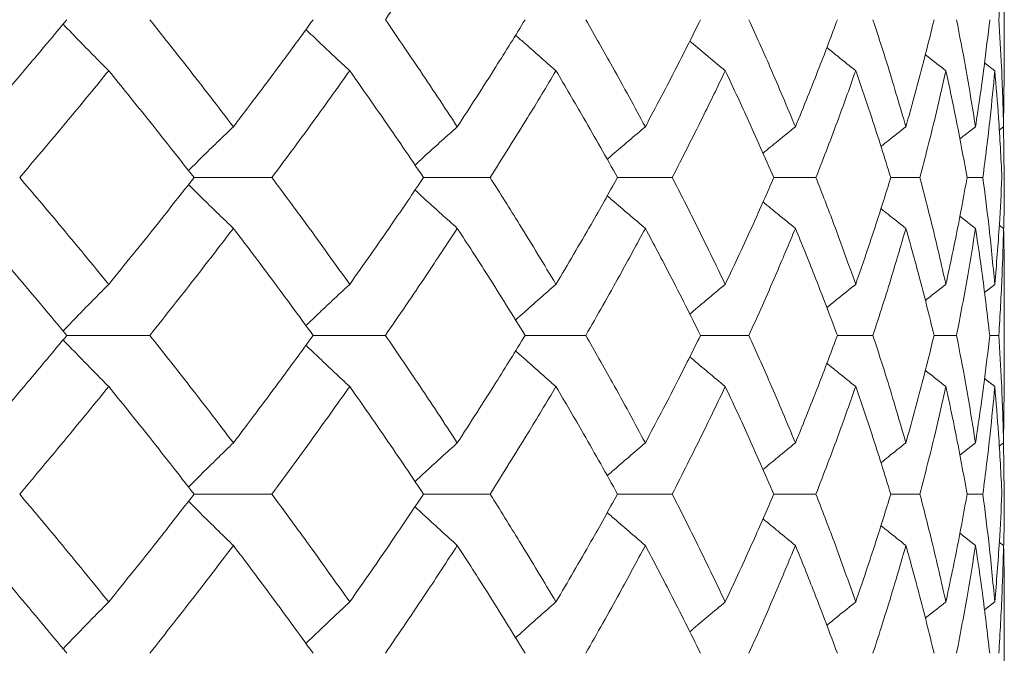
# Model space of a CAD drawing. Header units: inches. Extents: x -3.7 to 22.7, y -9.6 to 17.3.
# Tile 124 of 130: x 21.2 to 21.578, y -0.179 to 0.064. Entities that reach past the tile are written whole.
import ezdxf

# ---------------------------------------------------------------- set-up
doc = ezdxf.new("R2010")
doc.units = ezdxf.units.IN
doc.header["$MEASUREMENT"] = 0

msp = doc.modelspace()

# ---------------------------------------------------------------- linework, layer by layer
at = {"color": 7, "linetype": 'Continuous', "lineweight": 15}
for p, q in [((21.57772, 0.04384), (21.57772, 0.08481)), ((21.5741, 0.04471), (21.57017, 0.04774)), ((21.57748, 0.02319), (21.57769, 0.04384)), ((21.56671, 0.02319), (21.56066, 0.01852)), ((21.57748, 0.02319), (21.5758, 0.0219)), ((21.57772, 0.00368), (21.57749, 0.02366)), ((21.26668, 0.00368), (21.29654, 0.00368)), ((21.3548, 0.00368), (21.38035, 0.00368)), ((21.42927, 0.00368), (21.45024, 0.00368)), ((21.48928, 0.00368), (21.50544, 0.00368)), ((21.53418, 0.00368), (21.54535, 0.00368)), ((21.56347, 0.00368), (21.56953, 0.00368)), ((21.56671, -0.01582), (21.5607, -0.01118)), ((21.57748, -0.01582), (21.57584, -0.01456)), ((21.5741, -0.03734), (21.57013, -0.04041)), ((21.57772, -0.07745), (21.57772, -0.03647)), ((21.21781, -0.05694), (21.24969, -0.05694)), ((21.31239, -0.05694), (21.34013, -0.05694)), ((21.39379, -0.05694), (21.41708, -0.05694)), ((21.46112, -0.05694), (21.47971, -0.05694)), ((21.51365, -0.05694), (21.52734, -0.05694)), ((21.5508, -0.05694), (21.55943, -0.05694)), ((21.57215, -0.05694), (21.57563, -0.05694)), ((21.5741, -0.07657), (21.57017, -0.07353)), ((21.57748, -0.09821), (21.57769, -0.07745)), ((21.56671, -0.09821), (21.56066, -0.10292)), ((21.57748, -0.09821), (21.5758, -0.09951)), ((21.57772, -0.11789), (21.57749, -0.09774)), ((21.26668, -0.11789), (21.29654, -0.11789)), ((21.3548, -0.11789), (21.38035, -0.11789)), ((21.42927, -0.11789), (21.45024, -0.11789)), ((21.48928, -0.11789), (21.50544, -0.11789)), ((21.53418, -0.11789), (21.54535, -0.11789)), ((21.56347, -0.11789), (21.56953, -0.11789)), ((21.56671, -0.1376), (21.5607, -0.13291)), ((21.57748, -0.1376), (21.57584, -0.13633)), ((21.57772, -0.19962), (21.57772, -0.15842)), ((21.5741, -0.1593), (21.57013, -0.16238))]:
    msp.add_line(p, q, dxfattribs=at)
for points, knots in [([(21.34013, 0.0643), (21.34539, 0.072), (21.35479, 0.08574), (21.36379, 0.09951), (21.36775, 0.10557)], [0, 0, 0, 0, 0.559665, 1, 1, 1, 1]), ([(21.57563, 0.0643), (21.5761, 0.072), (21.57694, 0.08574), (21.57732, 0.09951), (21.57748, 0.10557)], [0, 0, 0, 0, 0.559665, 1, 1, 1, 1]), ([(21.18296, 0.02319), (21.18956, 0.03085), (21.20135, 0.04454), (21.21277, 0.05826), (21.21781, 0.0643)], [0, 0, 0, 0, 0.559527, 1, 1, 1, 1]), ([(21.28178, 0.02319), (21.27589, 0.03085), (21.26536, 0.04454), (21.25448, 0.05826), (21.24969, 0.0643)], [0, 0, 0, 0, 0.559527, 1, 1, 1, 1]), ([(21.28178, 0.02319), (21.28759, 0.03085), (21.29798, 0.04454), (21.30798, 0.05826), (21.31239, 0.0643)], [0, 0, 0, 0, 0.559527, 1, 1, 1, 1]), ([(21.36775, 0.02319), (21.3627, 0.03085), (21.35368, 0.04454), (21.34427, 0.05826), (21.34013, 0.0643)], [0, 0, 0, 0, 0.559527, 1, 1, 1, 1]), ([(21.36775, 0.02319), (21.37272, 0.03085), (21.38159, 0.04454), (21.39006, 0.05826), (21.39379, 0.0643)], [0, 0, 0, 0, 0.559527, 1, 1, 1, 1]), ([(21.43994, 0.02319), (21.43579, 0.03085), (21.42836, 0.04454), (21.42053, 0.05826), (21.41708, 0.0643)], [0, 0, 0, 0, 0.5595273, 1, 1, 1, 1]), ([(21.43994, 0.02319), (21.44401, 0.03085), (21.45128, 0.04454), (21.45811, 0.05826), (21.46112, 0.0643)], [0, 0, 0, 0, 0.559527, 1, 1, 1, 1]), ([(21.49756, 0.02319), (21.49434, 0.03085), (21.4886, 0.04454), (21.48243, 0.05826), (21.47971, 0.0643)], [0, 0, 0, 0, 0.559527, 1, 1, 1, 1]), ([(21.49756, 0.02319), (21.50068, 0.03085), (21.50626, 0.04454), (21.51139, 0.05826), (21.51365, 0.0643)], [0, 0, 0, 0, 0.559527, 1, 1, 1, 1]), ([(21.53997, 0.02319), (21.53773, 0.03085), (21.53373, 0.04454), (21.52929, 0.05826), (21.52734, 0.0643)], [0, 0, 0, 0, 0.559527, 1, 1, 1, 1]), ([(21.53997, 0.02319), (21.54211, 0.03085), (21.54594, 0.04454), (21.54931, 0.05826), (21.5508, 0.0643)], [0, 0, 0, 0, 0.559527, 1, 1, 1, 1]), ([(21.56671, 0.02319), (21.56547, 0.03085), (21.56326, 0.04454), (21.5606, 0.05826), (21.55943, 0.0643)], [0, 0, 0, 0, 0.5595273, 1, 1, 1, 1]), ([(21.56671, 0.02319), (21.56785, 0.03085), (21.56988, 0.04454), (21.57146, 0.05826), (21.57215, 0.0643)], [0, 0, 0, 0, 0.559527, 1, 1, 1, 1]), ([(21.57748, 0.02319), (21.57726, 0.03085), (21.57687, 0.04454), (21.57601, 0.05826), (21.57563, 0.0643)], [0, 0, 0, 0, 0.559527, 1, 1, 1, 1]), ([(21.23391, 0.04471), (21.23211, 0.04651), (21.22852, 0.05011), (21.22267, 0.05606), (21.21865, 0.06026), (21.21639, 0.06261)], [0, 0, 0, 0, 0.305466, 0.610932, 1, 1, 1, 1]), ([(21.32643, 0.04471), (21.32449, 0.04651), (21.3206, 0.05011), (21.31499, 0.05538), (21.31135, 0.05888), (21.30963, 0.06054)], [0, 0, 0, 0, 0.344955, 0.68991, 1, 1, 1, 1]), ([(21.40562, 0.04471), (21.40355, 0.04651), (21.39941, 0.05011), (21.39423, 0.05467), (21.39115, 0.05745), (21.39011, 0.05839)], [0, 0, 0, 0, 0.398509, 0.797018, 1, 1, 1, 1]), ([(21.47061, 0.04471), (21.46844, 0.04651), (21.46409, 0.05011), (21.45955, 0.05391), (21.4572, 0.05593), (21.457, 0.0561)], [0, 0, 0, 0, 0.477365, 0.954731, 1, 1, 1, 1]), ([(21.52069, 0.04471), (21.51844, 0.0465), (21.51473, 0.04946), (21.51105, 0.05246), (21.50961, 0.05363)], [0, 0, 0, 0, 0.608395, 1, 1, 1, 1]), ([(21.55532, 0.04471), (21.553, 0.0465), (21.55037, 0.04855), (21.54775, 0.05062), (21.54743, 0.05088)], [0, 0, 0, 0, 0.877599, 1, 1, 1, 1]), ([(21.19972, 0.00368), (21.2062, 0.01132), (21.21777, 0.02498), (21.22897, 0.03867), (21.23391, 0.04471)], [0, 0, 0, 0, 0.559462, 1, 1, 1, 1]), ([(21.26668, 0.00368), (21.26066, 0.01132), (21.2499, 0.02498), (21.2388, 0.03867), (21.23391, 0.04471)], [0, 0, 0, 0, 0.559462, 1, 1, 1, 1]), ([(21.29654, 0.00368), (21.30222, 0.01132), (21.31237, 0.02498), (21.32213, 0.03867), (21.32643, 0.04471)], [0, 0, 0, 0, 0.559462, 1, 1, 1, 1]), ([(21.3548, 0.00368), (21.34961, 0.01132), (21.34033, 0.02498), (21.33068, 0.03867), (21.32643, 0.04471)], [0, 0, 0, 0, 0.559462, 1, 1, 1, 1]), ([(21.38035, 0.00368), (21.38517, 0.01132), (21.3938, 0.02498), (21.40201, 0.03867), (21.40562, 0.04471)], [0, 0, 0, 0, 0.559462, 1, 1, 1, 1]), ([(21.42927, 0.00368), (21.42496, 0.01132), (21.41727, 0.02498), (21.40919, 0.03867), (21.40562, 0.04471)], [0, 0, 0, 0, 0.559462, 1, 1, 1, 1]), ([(21.45024, 0.00368), (21.45415, 0.01132), (21.46115, 0.02498), (21.46772, 0.03867), (21.47061, 0.04471)], [0, 0, 0, 0, 0.559462, 1, 1, 1, 1]), ([(21.48928, 0.00368), (21.48591, 0.01132), (21.47989, 0.02498), (21.47345, 0.03867), (21.47061, 0.04471)], [0, 0, 0, 0, 0.559462, 1, 1, 1, 1]), ([(21.50544, 0.00368), (21.5084, 0.01132), (21.5137, 0.02498), (21.51856, 0.03867), (21.52069, 0.04471)], [0, 0, 0, 0, 0.559462, 1, 1, 1, 1]), ([(21.53418, 0.00368), (21.53178, 0.01132), (21.5275, 0.02498), (21.52278, 0.03867), (21.52069, 0.04471)], [0, 0, 0, 0, 0.559462, 1, 1, 1, 1]), ([(21.54535, 0.00368), (21.54733, 0.01132), (21.55087, 0.02498), (21.55396, 0.03867), (21.55532, 0.04471)], [0, 0, 0, 0, 0.559462, 1, 1, 1, 1]), ([(21.56347, 0.00368), (21.56207, 0.01132), (21.55957, 0.02498), (21.55662, 0.03867), (21.55532, 0.04471)], [0, 0, 0, 0, 0.559462, 1, 1, 1, 1]), ([(21.56953, 0.00368), (21.57051, 0.01132), (21.57225, 0.02498), (21.57354, 0.03867), (21.5741, 0.04471)], [0, 0, 0, 0, 0.559462, 1, 1, 1, 1]), ([(21.57683, 0.00368), (21.57645, 0.01132), (21.57576, 0.02498), (21.57461, 0.03867), (21.5741, 0.04471)], [0, 0, 0, 0, 0.559462, 1, 1, 1, 1]), ([(21.28178, 0.02319), (21.2799, 0.02139), (21.27615, 0.0178), (21.2704, 0.01221), (21.26655, 0.00837), (21.26454, 0.00638)], [0, 0, 0, 0, 0.324397, 0.648795, 1, 1, 1, 1]), ([(21.36775, 0.02319), (21.36574, 0.02139), (21.36171, 0.0178), (21.3563, 0.0129), (21.35291, 0.00977), (21.35152, 0.00847)], [0, 0, 0, 0, 0.369977, 0.739953, 1, 1, 1, 1]), ([(21.43994, 0.02319), (21.43781, 0.02139), (21.43355, 0.01779), (21.42867, 0.01362), (21.42593, 0.01123), (21.42529, 0.01067)], [0, 0, 0, 0, 0.434088, 0.868175, 1, 1, 1, 1]), ([(21.49756, 0.02319), (21.49533, 0.02139), (21.49117, 0.01803), (21.48704, 0.01462), (21.48511, 0.01303)], [0, 0, 0, 0, 0.533578, 1, 1, 1, 1]), ([(21.53997, 0.02319), (21.53768, 0.02139), (21.53447, 0.01888), (21.53128, 0.01633), (21.53037, 0.01561)], [0, 0, 0, 0, 0.713818, 1, 1, 1, 1]), ([(21.23391, -0.03734), (21.22762, -0.02967), (21.2164, -0.01598), (21.20482, -0.00232), (21.19972, 0.00368)], [0, 0, 0, 0, 0.560541, 1, 1, 1, 1]), ([(21.23391, -0.03734), (21.24013, -0.02967), (21.25122, -0.01598), (21.26196, -0.00232), (21.26668, 0.00368)], [0, 0, 0, 0, 0.560541, 1, 1, 1, 1]), ([(21.28178, -0.01582), (21.2799, -0.01403), (21.27615, -0.01043), (21.2704, -0.00484), (21.26655, -0.00101), (21.26455, 0.00098)], [0, 0, 0, 0, 0.324451, 0.648902, 1, 1, 1, 1]), ([(21.32643, -0.03734), (21.32095, -0.02967), (21.31117, -0.01598), (21.30101, -0.00232), (21.29654, 0.00368)], [0, 0, 0, 0, 0.560541, 1, 1, 1, 1]), ([(21.32643, -0.03734), (21.33183, -0.02967), (21.34147, -0.01598), (21.35073, -0.00232), (21.3548, 0.00368)], [0, 0, 0, 0, 0.560541, 1, 1, 1, 1]), ([(21.40562, -0.03734), (21.40101, -0.02967), (21.39279, -0.01598), (21.38414, -0.00232), (21.38035, 0.00368)], [0, 0, 0, 0, 0.560541, 1, 1, 1, 1]), ([(21.40562, -0.03734), (21.41015, -0.02967), (21.41822, -0.01598), (21.42589, -0.00232), (21.42927, 0.00368)], [0, 0, 0, 0, 0.560541, 1, 1, 1, 1]), ([(21.47061, -0.03734), (21.46692, -0.02967), (21.46034, -0.01598), (21.45332, -0.00232), (21.45024, 0.00368)], [0, 0, 0, 0, 0.5605414, 1, 1, 1, 1]), ([(21.47061, -0.03734), (21.47421, -0.02967), (21.48064, -0.01598), (21.48664, -0.00232), (21.48928, 0.00368)], [0, 0, 0, 0, 0.560541, 1, 1, 1, 1]), ([(21.52069, -0.03734), (21.51796, -0.02967), (21.51309, -0.01598), (21.50778, -0.00232), (21.50544, 0.00368)], [0, 0, 0, 0, 0.560541, 1, 1, 1, 1]), ([(21.52069, -0.03734), (21.52333, -0.02967), (21.52804, -0.01598), (21.5323, -0.00232), (21.53418, 0.00368)], [0, 0, 0, 0, 0.560541, 1, 1, 1, 1]), ([(21.55532, -0.03734), (21.55358, -0.02967), (21.55047, -0.01598), (21.54691, -0.00232), (21.54535, 0.00368)], [0, 0, 0, 0, 0.5605414, 1, 1, 1, 1]), ([(21.55532, -0.03734), (21.55696, -0.02967), (21.5599, -0.01598), (21.56238, -0.00232), (21.56347, 0.00368)], [0, 0, 0, 0, 0.5605414, 1, 1, 1, 1]), ([(21.5741, -0.03734), (21.57337, -0.02967), (21.57207, -0.01598), (21.5703, -0.00232), (21.56953, 0.00368)], [0, 0, 0, 0, 0.560541, 1, 1, 1, 1]), ([(21.5741, -0.03734), (21.57474, -0.02967), (21.57587, -0.01598), (21.57654, -0.00232), (21.57683, 0.00368)], [0, 0, 0, 0, 0.560541, 1, 1, 1, 1]), ([(21.57751, -0.01575), (21.57753, -0.01527), (21.57774, -0.00879), (21.57773, -0.00232), (21.57772, 0.00368)], [0, 0, 0, 0, 0.072764, 1, 1, 1, 1]), ([(21.36775, -0.01582), (21.36574, -0.01403), (21.36171, -0.01043), (21.3563, -0.00553), (21.35292, -0.00241), (21.35152, -0.00112)], [0, 0, 0, 0, 0.370116, 0.740232, 1, 1, 1, 1]), ([(21.43994, -0.01582), (21.43781, -0.01403), (21.43355, -0.01043), (21.42867, -0.00626), (21.42594, -0.00387), (21.42531, -0.00332)], [0, 0, 0, 0, 0.434401, 0.868802, 1, 1, 1, 1]), ([(21.49756, -0.01582), (21.49533, -0.01403), (21.49117, -0.01067), (21.48705, -0.00726), (21.48512, -0.00568)], [0, 0, 0, 0, 0.534283, 1, 1, 1, 1]), ([(21.53997, -0.01582), (21.53768, -0.01403), (21.53447, -0.01152), (21.5313, -0.00898), (21.53039, -0.00826)], [0, 0, 0, 0, 0.715611, 1, 1, 1, 1]), ([(21.21781, -0.05694), (21.21139, -0.04925), (21.19995, -0.03553), (21.18815, -0.02184), (21.18296, -0.01582)], [0, 0, 0, 0, 0.560476, 1, 1, 1, 1]), ([(21.24969, -0.05694), (21.25578, -0.04925), (21.26664, -0.03553), (21.27716, -0.02184), (21.28178, -0.01582)], [0, 0, 0, 0, 0.560476, 1, 1, 1, 1]), ([(21.31239, -0.05694), (21.30677, -0.04925), (21.29675, -0.03553), (21.28635, -0.02184), (21.28178, -0.01582)], [0, 0, 0, 0, 0.5604762, 1, 1, 1, 1]), ([(21.34013, -0.05694), (21.34539, -0.04925), (21.35478, -0.03553), (21.36379, -0.02184), (21.36775, -0.01582)], [0, 0, 0, 0, 0.560476, 1, 1, 1, 1]), ([(21.39379, -0.05694), (21.38904, -0.04925), (21.38055, -0.03553), (21.37166, -0.02184), (21.36775, -0.01582)], [0, 0, 0, 0, 0.5604762, 1, 1, 1, 1]), ([(21.41708, -0.05694), (21.42146, -0.04925), (21.42928, -0.03553), (21.43668, -0.02184), (21.43994, -0.01582)], [0, 0, 0, 0, 0.5604762, 1, 1, 1, 1]), ([(21.46112, -0.05694), (21.45728, -0.04925), (21.45043, -0.03553), (21.44314, -0.02184), (21.43994, -0.01582)], [0, 0, 0, 0, 0.5604762, 1, 1, 1, 1]), ([(21.47971, -0.05694), (21.48316, -0.04925), (21.48931, -0.03553), (21.49504, -0.02184), (21.49756, -0.01582)], [0, 0, 0, 0, 0.5604762, 1, 1, 1, 1]), ([(21.51365, -0.05694), (21.51076, -0.04925), (21.50561, -0.03553), (21.50002, -0.02184), (21.49756, -0.01582)], [0, 0, 0, 0, 0.560476, 1, 1, 1, 1]), ([(21.52734, -0.05694), (21.52981, -0.04925), (21.53424, -0.03553), (21.53822, -0.02184), (21.53997, -0.01582)], [0, 0, 0, 0, 0.560476, 1, 1, 1, 1]), ([(21.5508, -0.05694), (21.5489, -0.04925), (21.5455, -0.03553), (21.54166, -0.02184), (21.53997, -0.01582)], [0, 0, 0, 0, 0.560476, 1, 1, 1, 1]), ([(21.55943, -0.05694), (21.56091, -0.04925), (21.56355, -0.03553), (21.56574, -0.02184), (21.56671, -0.01582)], [0, 0, 0, 0, 0.560476, 1, 1, 1, 1]), ([(21.57215, -0.05694), (21.57126, -0.04925), (21.56967, -0.03553), (21.56761, -0.02184), (21.56671, -0.01582)], [0, 0, 0, 0, 0.560476, 1, 1, 1, 1]), ([(21.57563, -0.05694), (21.5761, -0.04925), (21.57694, -0.03553), (21.57732, -0.02184), (21.57748, -0.01582)], [0, 0, 0, 0, 0.560476, 1, 1, 1, 1]), ([(21.57769, -0.03647), (21.5777, -0.03561), (21.57777, -0.02872), (21.57762, -0.02184), (21.57748, -0.01582)], [0, 0, 0, 0, 0.125443, 1, 1, 1, 1]), ([(21.23391, -0.03734), (21.23211, -0.03914), (21.22852, -0.04274), (21.22267, -0.0487), (21.21865, -0.0529), (21.21639, -0.05525)], [0, 0, 0, 0, 0.305431, 0.610861, 1, 1, 1, 1]), ([(21.32643, -0.03734), (21.32449, -0.03914), (21.3206, -0.04274), (21.31499, -0.04802), (21.31135, -0.05152), (21.30962, -0.05318)], [0, 0, 0, 0, 0.344847, 0.689695, 1, 1, 1, 1]), ([(21.40562, -0.03734), (21.40355, -0.03914), (21.39941, -0.04274), (21.39423, -0.0473), (21.39115, -0.05009), (21.3901, -0.05103)], [0, 0, 0, 0, 0.398265, 0.796529, 1, 1, 1, 1]), ([(21.47061, -0.03734), (21.46844, -0.03914), (21.46409, -0.04275), (21.45954, -0.04655), (21.45719, -0.04857), (21.45698, -0.04875)], [0, 0, 0, 0, 0.4768413, 0.9536826, 1, 1, 1, 1]), ([(21.52069, -0.03734), (21.51844, -0.03914), (21.51472, -0.0421), (21.51103, -0.0451), (21.50958, -0.04628)], [0, 0, 0, 0, 0.607204, 1, 1, 1, 1]), ([(21.55532, -0.03734), (21.553, -0.03914), (21.55036, -0.04119), (21.54773, -0.04328), (21.5474, -0.04354)], [0, 0, 0, 0, 0.874238, 1, 1, 1, 1]), ([(21.18296, -0.09821), (21.18956, -0.09049), (21.20134, -0.07673), (21.21278, -0.06298), (21.21781, -0.05694)], [0, 0, 0, 0, 0.560339, 1, 1, 1, 1]), ([(21.23391, -0.07657), (21.23212, -0.07477), (21.22853, -0.07116), (21.22268, -0.06519), (21.21865, -0.06099), (21.21639, -0.05863)], [0, 0, 0, 0, 0.305261, 0.610522, 1, 1, 1, 1]), ([(21.28178, -0.09821), (21.27589, -0.09049), (21.26537, -0.07673), (21.25448, -0.06298), (21.24969, -0.05694)], [0, 0, 0, 0, 0.560339, 1, 1, 1, 1]), ([(21.28178, -0.09821), (21.28759, -0.09049), (21.29797, -0.07673), (21.30798, -0.06298), (21.31239, -0.05694)], [0, 0, 0, 0, 0.560339, 1, 1, 1, 1]), ([(21.36775, -0.09821), (21.3627, -0.09049), (21.35368, -0.07673), (21.34427, -0.06298), (21.34013, -0.05694)], [0, 0, 0, 0, 0.560339, 1, 1, 1, 1]), ([(21.36775, -0.09821), (21.37272, -0.09049), (21.38159, -0.07673), (21.39006, -0.06298), (21.39379, -0.05694)], [0, 0, 0, 0, 0.560339, 1, 1, 1, 1]), ([(21.43994, -0.09821), (21.43578, -0.09049), (21.42837, -0.07673), (21.42053, -0.06298), (21.41708, -0.05694)], [0, 0, 0, 0, 0.560339, 1, 1, 1, 1]), ([(21.43994, -0.09821), (21.44401, -0.09049), (21.45127, -0.07673), (21.45811, -0.06298), (21.46112, -0.05694)], [0, 0, 0, 0, 0.560339, 1, 1, 1, 1]), ([(21.49756, -0.09821), (21.49434, -0.09049), (21.48861, -0.07673), (21.48243, -0.06298), (21.47971, -0.05694)], [0, 0, 0, 0, 0.560339, 1, 1, 1, 1]), ([(21.49756, -0.09821), (21.50068, -0.09049), (21.50625, -0.07673), (21.51139, -0.06298), (21.51365, -0.05694)], [0, 0, 0, 0, 0.560339, 1, 1, 1, 1]), ([(21.53997, -0.09821), (21.53773, -0.09049), (21.53374, -0.07673), (21.52929, -0.06298), (21.52734, -0.05694)], [0, 0, 0, 0, 0.560339, 1, 1, 1, 1]), ([(21.53997, -0.09821), (21.54211, -0.09049), (21.54594, -0.07673), (21.54931, -0.06298), (21.5508, -0.05694)], [0, 0, 0, 0, 0.560339, 1, 1, 1, 1]), ([(21.56671, -0.09821), (21.56547, -0.09049), (21.56326, -0.07673), (21.5606, -0.06298), (21.55943, -0.05694)], [0, 0, 0, 0, 0.560339, 1, 1, 1, 1]), ([(21.56671, -0.09821), (21.56785, -0.09049), (21.56988, -0.07673), (21.57146, -0.06298), (21.57215, -0.05694)], [0, 0, 0, 0, 0.560339, 1, 1, 1, 1]), ([(21.57748, -0.09821), (21.57726, -0.09049), (21.57687, -0.07673), (21.57601, -0.06298), (21.57563, -0.05694)], [0, 0, 0, 0, 0.560339, 1, 1, 1, 1]), ([(21.32643, -0.07657), (21.32449, -0.07477), (21.3206, -0.07116), (21.315, -0.06588), (21.31136, -0.06237), (21.30963, -0.0607)], [0, 0, 0, 0, 0.344722, 0.689444, 1, 1, 1, 1]), ([(21.40562, -0.07657), (21.40355, -0.07477), (21.39941, -0.07116), (21.39424, -0.06659), (21.39116, -0.0638), (21.39012, -0.06286)], [0, 0, 0, 0, 0.3982308, 0.7964617, 1, 1, 1, 1]), ([(21.47061, -0.07657), (21.46844, -0.07477), (21.4641, -0.07116), (21.45956, -0.06735), (21.45721, -0.06533), (21.457, -0.06515)], [0, 0, 0, 0, 0.477008, 0.954016, 1, 1, 1, 1]), ([(21.52069, -0.07657), (21.51844, -0.07477), (21.51473, -0.0718), (21.51105, -0.0688), (21.50961, -0.06762)], [0, 0, 0, 0, 0.607895, 1, 1, 1, 1]), ([(21.55532, -0.07657), (21.55301, -0.07477), (21.55037, -0.07272), (21.54775, -0.07064), (21.54743, -0.07038)], [0, 0, 0, 0, 0.876774, 1, 1, 1, 1]), ([(21.19972, -0.11789), (21.2062, -0.11017), (21.21776, -0.09639), (21.22898, -0.08262), (21.23391, -0.07657)], [0, 0, 0, 0, 0.560274, 1, 1, 1, 1]), ([(21.26668, -0.11789), (21.26066, -0.11017), (21.24991, -0.09639), (21.2388, -0.08262), (21.23391, -0.07657)], [0, 0, 0, 0, 0.560274, 1, 1, 1, 1]), ([(21.29654, -0.11789), (21.30222, -0.11017), (21.31236, -0.09639), (21.32213, -0.08262), (21.32643, -0.07657)], [0, 0, 0, 0, 0.560274, 1, 1, 1, 1]), ([(21.3548, -0.11789), (21.3496, -0.11017), (21.34034, -0.09639), (21.33068, -0.08262), (21.32643, -0.07657)], [0, 0, 0, 0, 0.560274, 1, 1, 1, 1]), ([(21.38035, -0.11789), (21.38517, -0.11017), (21.39379, -0.09639), (21.40201, -0.08262), (21.40562, -0.07657)], [0, 0, 0, 0, 0.5602736, 1, 1, 1, 1]), ([(21.42927, -0.11789), (21.42496, -0.11017), (21.41728, -0.09639), (21.40918, -0.08262), (21.40562, -0.07657)], [0, 0, 0, 0, 0.5602736, 1, 1, 1, 1]), ([(21.45024, -0.11789), (21.45415, -0.11017), (21.46115, -0.09639), (21.46772, -0.08262), (21.47061, -0.07657)], [0, 0, 0, 0, 0.560274, 1, 1, 1, 1]), ([(21.48928, -0.11789), (21.48591, -0.11017), (21.4799, -0.09639), (21.47345, -0.08262), (21.47061, -0.07657)], [0, 0, 0, 0, 0.560274, 1, 1, 1, 1]), ([(21.50544, -0.11789), (21.50841, -0.11017), (21.5137, -0.09639), (21.51856, -0.08262), (21.52069, -0.07657)], [0, 0, 0, 0, 0.560274, 1, 1, 1, 1]), ([(21.53418, -0.11789), (21.53178, -0.11017), (21.5275, -0.09639), (21.52277, -0.08262), (21.52069, -0.07657)], [0, 0, 0, 0, 0.560274, 1, 1, 1, 1]), ([(21.54535, -0.11789), (21.54733, -0.11017), (21.55087, -0.09639), (21.55396, -0.08262), (21.55532, -0.07657)], [0, 0, 0, 0, 0.560274, 1, 1, 1, 1]), ([(21.56347, -0.11789), (21.56207, -0.11017), (21.55957, -0.09639), (21.55662, -0.08262), (21.55532, -0.07657)], [0, 0, 0, 0, 0.560274, 1, 1, 1, 1]), ([(21.56953, -0.11789), (21.57051, -0.11017), (21.57225, -0.09639), (21.57354, -0.08262), (21.5741, -0.07657)], [0, 0, 0, 0, 0.5602736, 1, 1, 1, 1]), ([(21.57683, -0.11789), (21.57645, -0.11017), (21.57576, -0.09639), (21.57461, -0.08262), (21.5741, -0.07657)], [0, 0, 0, 0, 0.5602736, 1, 1, 1, 1]), ([(21.28178, -0.09821), (21.27991, -0.10001), (21.27617, -0.10363), (21.27041, -0.10927), (21.26656, -0.11314), (21.26454, -0.11517)], [0, 0, 0, 0, 0.3232513, 0.6465027, 1, 1, 1, 1]), ([(21.36775, -0.09821), (21.36574, -0.10001), (21.36173, -0.10363), (21.35631, -0.10857), (21.35293, -0.11174), (21.35152, -0.11306)], [0, 0, 0, 0, 0.368669, 0.737339, 1, 1, 1, 1]), ([(21.43994, -0.09821), (21.43782, -0.10001), (21.43357, -0.10363), (21.42869, -0.10784), (21.42594, -0.11026), (21.42529, -0.11084)], [0, 0, 0, 0, 0.432564, 0.865127, 1, 1, 1, 1]), ([(21.49756, -0.09821), (21.49534, -0.10001), (21.49117, -0.10341), (21.48704, -0.10685), (21.4851, -0.10846)], [0, 0, 0, 0, 0.531737, 1, 1, 1, 1]), ([(21.53997, -0.09821), (21.53768, -0.10001), (21.53447, -0.10255), (21.53128, -0.10511), (21.53037, -0.10586)], [0, 0, 0, 0, 0.7114015, 1, 1, 1, 1]), ([(21.23391, -0.1593), (21.22762, -0.15156), (21.2164, -0.13776), (21.20482, -0.12396), (21.19972, -0.11789)], [0, 0, 0, 0, 0.560136, 1, 1, 1, 1]), ([(21.23391, -0.1593), (21.24013, -0.15156), (21.25122, -0.13776), (21.26196, -0.12396), (21.26668, -0.11789)], [0, 0, 0, 0, 0.560136, 1, 1, 1, 1]), ([(21.28178, -0.1376), (21.27991, -0.13579), (21.27617, -0.13218), (21.27042, -0.12653), (21.26656, -0.12265), (21.26455, -0.12063)], [0, 0, 0, 0, 0.323206, 0.646412, 1, 1, 1, 1]), ([(21.32643, -0.1593), (21.32095, -0.15156), (21.31117, -0.13776), (21.30101, -0.12396), (21.29654, -0.11789)], [0, 0, 0, 0, 0.560136, 1, 1, 1, 1]), ([(21.32643, -0.1593), (21.33183, -0.15156), (21.34147, -0.13776), (21.35072, -0.12396), (21.3548, -0.11789)], [0, 0, 0, 0, 0.560136, 1, 1, 1, 1]), ([(21.40562, -0.1593), (21.40101, -0.15156), (21.39278, -0.13776), (21.38415, -0.12396), (21.38035, -0.11789)], [0, 0, 0, 0, 0.560136, 1, 1, 1, 1]), ([(21.40562, -0.1593), (21.41015, -0.15156), (21.41822, -0.13776), (21.42589, -0.12396), (21.42927, -0.11789)], [0, 0, 0, 0, 0.560136, 1, 1, 1, 1]), ([(21.47061, -0.1593), (21.46692, -0.15156), (21.46034, -0.13776), (21.45332, -0.12396), (21.45024, -0.11789)], [0, 0, 0, 0, 0.5601361, 1, 1, 1, 1]), ([(21.47061, -0.1593), (21.47421, -0.15156), (21.48064, -0.13776), (21.48664, -0.12396), (21.48928, -0.11789)], [0, 0, 0, 0, 0.560136, 1, 1, 1, 1]), ([(21.52069, -0.1593), (21.51797, -0.15156), (21.51309, -0.13776), (21.50778, -0.12396), (21.50544, -0.11789)], [0, 0, 0, 0, 0.560136, 1, 1, 1, 1]), ([(21.52069, -0.1593), (21.52333, -0.15156), (21.52804, -0.13776), (21.5323, -0.12396), (21.53418, -0.11789)], [0, 0, 0, 0, 0.560136, 1, 1, 1, 1]), ([(21.55532, -0.1593), (21.55358, -0.15156), (21.55047, -0.13776), (21.54691, -0.12396), (21.54535, -0.11789)], [0, 0, 0, 0, 0.5601361, 1, 1, 1, 1]), ([(21.55532, -0.1593), (21.55696, -0.15156), (21.5599, -0.13776), (21.56238, -0.12396), (21.56347, -0.11789)], [0, 0, 0, 0, 0.560136, 1, 1, 1, 1]), ([(21.5741, -0.1593), (21.57337, -0.15156), (21.57207, -0.13776), (21.5703, -0.12396), (21.56953, -0.11789)], [0, 0, 0, 0, 0.560136, 1, 1, 1, 1]), ([(21.5741, -0.1593), (21.57474, -0.15156), (21.57587, -0.13776), (21.57654, -0.12396), (21.57683, -0.11789)], [0, 0, 0, 0, 0.560136, 1, 1, 1, 1]), ([(21.57751, -0.13752), (21.57753, -0.13705), (21.57774, -0.1305), (21.57773, -0.12396), (21.57772, -0.11789)], [0, 0, 0, 0, 0.072426, 1, 1, 1, 1]), ([(21.36775, -0.1376), (21.36574, -0.13579), (21.36173, -0.13218), (21.35632, -0.12723), (21.35293, -0.12406), (21.35152, -0.12274)], [0, 0, 0, 0, 0.368702, 0.737405, 1, 1, 1, 1]), ([(21.43994, -0.1376), (21.43782, -0.13579), (21.43358, -0.13217), (21.4287, -0.12796), (21.42595, -0.12554), (21.4253, -0.12497)], [0, 0, 0, 0, 0.432755, 0.865511, 1, 1, 1, 1]), ([(21.49756, -0.1376), (21.49534, -0.13579), (21.49118, -0.1324), (21.48705, -0.12896), (21.48512, -0.12735)], [0, 0, 0, 0, 0.5322892, 1, 1, 1, 1]), ([(21.53997, -0.1376), (21.53768, -0.13579), (21.53448, -0.13326), (21.5313, -0.1307), (21.53039, -0.12996)], [0, 0, 0, 0, 0.7129793, 1, 1, 1, 1]), ([(21.21781, -0.17902), (21.2114, -0.17128), (21.19995, -0.15748), (21.18815, -0.14367), (21.18296, -0.1376)], [0, 0, 0, 0, 0.560071, 1, 1, 1, 1]), ([(21.24969, -0.17902), (21.25578, -0.17128), (21.26665, -0.15748), (21.27716, -0.14367), (21.28178, -0.1376)], [0, 0, 0, 0, 0.560071, 1, 1, 1, 1]), ([(21.31239, -0.17902), (21.30677, -0.17128), (21.29675, -0.15748), (21.28635, -0.14367), (21.28178, -0.1376)], [0, 0, 0, 0, 0.560071, 1, 1, 1, 1]), ([(21.34013, -0.17902), (21.34539, -0.17128), (21.35478, -0.15748), (21.36379, -0.14367), (21.36775, -0.1376)], [0, 0, 0, 0, 0.560071, 1, 1, 1, 1]), ([(21.39379, -0.17902), (21.38904, -0.17128), (21.38055, -0.15748), (21.37166, -0.14367), (21.36775, -0.1376)], [0, 0, 0, 0, 0.560071, 1, 1, 1, 1]), ([(21.41708, -0.17902), (21.42146, -0.17128), (21.42928, -0.15748), (21.43668, -0.14367), (21.43994, -0.1376)], [0, 0, 0, 0, 0.560071, 1, 1, 1, 1]), ([(21.46112, -0.17902), (21.45728, -0.17128), (21.45042, -0.15748), (21.44314, -0.14367), (21.43994, -0.1376)], [0, 0, 0, 0, 0.560071, 1, 1, 1, 1]), ([(21.47971, -0.17902), (21.48316, -0.17128), (21.48932, -0.15748), (21.49504, -0.14367), (21.49756, -0.1376)], [0, 0, 0, 0, 0.560071, 1, 1, 1, 1]), ([(21.51365, -0.17902), (21.51076, -0.17128), (21.50561, -0.15748), (21.50002, -0.14367), (21.49756, -0.1376)], [0, 0, 0, 0, 0.560071, 1, 1, 1, 1]), ([(21.52734, -0.17902), (21.52981, -0.17128), (21.53424, -0.15748), (21.53822, -0.14367), (21.53997, -0.1376)], [0, 0, 0, 0, 0.560071, 1, 1, 1, 1]), ([(21.5508, -0.17902), (21.5489, -0.17128), (21.5455, -0.15748), (21.54166, -0.14367), (21.53997, -0.1376)], [0, 0, 0, 0, 0.5600706, 1, 1, 1, 1]), ([(21.55943, -0.17902), (21.56091, -0.17128), (21.56355, -0.15748), (21.56574, -0.14367), (21.56671, -0.1376)], [0, 0, 0, 0, 0.560071, 1, 1, 1, 1]), ([(21.57215, -0.17902), (21.57126, -0.17128), (21.56967, -0.15748), (21.56761, -0.14367), (21.56671, -0.1376)], [0, 0, 0, 0, 0.560071, 1, 1, 1, 1]), ([(21.57563, -0.17902), (21.5761, -0.17128), (21.57694, -0.15748), (21.57732, -0.14367), (21.57748, -0.1376)], [0, 0, 0, 0, 0.560071, 1, 1, 1, 1]), ([(21.57769, -0.15842), (21.5777, -0.15755), (21.57777, -0.15061), (21.57762, -0.14367), (21.57748, -0.1376)], [0, 0, 0, 0, 0.124909, 1, 1, 1, 1]), ([(21.23391, -0.1593), (21.23212, -0.1611), (21.22853, -0.16472), (21.22268, -0.17071), (21.21866, -0.17494), (21.21639, -0.17732)], [0, 0, 0, 0, 0.304692, 0.609384, 1, 1, 1, 1]), ([(21.32643, -0.1593), (21.32449, -0.1611), (21.32061, -0.16472), (21.315, -0.17003), (21.31136, -0.17356), (21.30963, -0.17524)], [0, 0, 0, 0, 0.344018, 0.688036, 1, 1, 1, 1]), ([(21.40562, -0.1593), (21.40356, -0.1611), (21.39942, -0.16472), (21.39425, -0.16931), (21.39116, -0.17212), (21.39011, -0.17308)], [0, 0, 0, 0, 0.39731, 0.79462, 1, 1, 1, 1]), ([(21.47061, -0.1593), (21.46844, -0.1611), (21.46411, -0.16472), (21.45956, -0.16855), (21.4572, -0.17059), (21.45698, -0.17078)], [0, 0, 0, 0, 0.475697, 0.951395, 1, 1, 1, 1]), ([(21.52069, -0.1593), (21.51844, -0.1611), (21.51473, -0.16408), (21.51104, -0.16711), (21.50959, -0.1683)], [0, 0, 0, 0, 0.60574, 1, 1, 1, 1]), ([(21.55532, -0.1593), (21.55301, -0.1611), (21.55036, -0.16317), (21.54774, -0.16526), (21.5474, -0.16553)], [0, 0, 0, 0, 0.872101, 1, 1, 1, 1])]:
    msp.add_open_spline(points, degree=3, knots=knots, dxfattribs=at)

doc.saveas('drawing.dxf')
